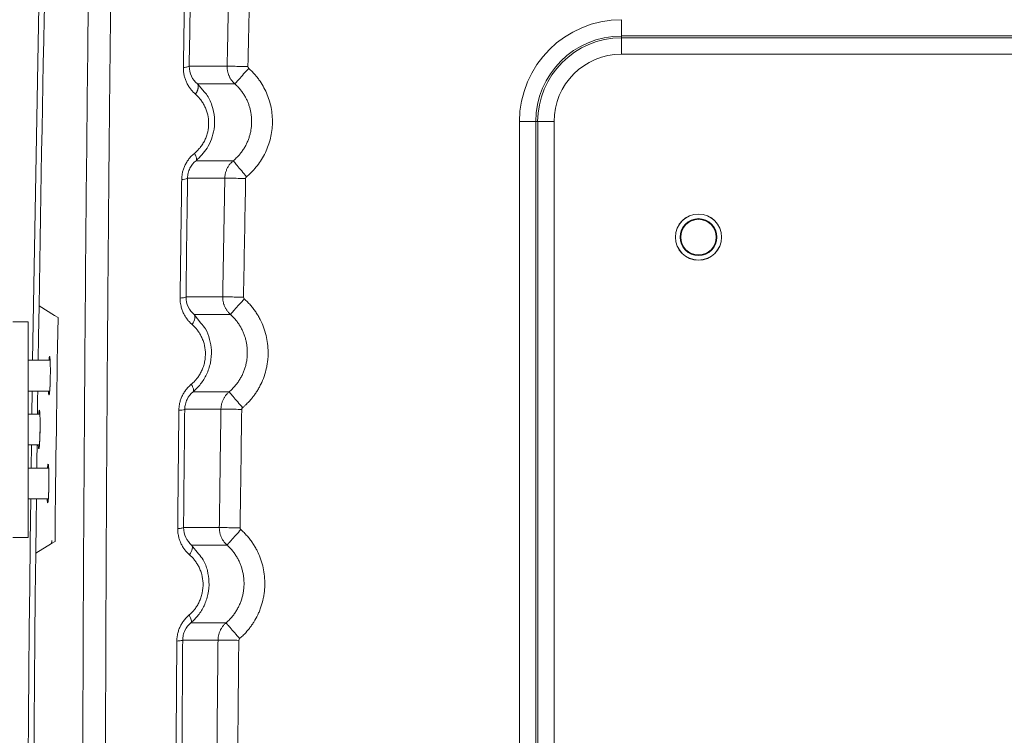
# Model space of a CAD drawing. Header units: millimetres. Extents: x 0 to 594, y 0 to 420.
# Tile 41 of 75: x 63 to 89, y 336 to 355. Entities that reach past the tile are written whole.
import ezdxf

# ---------------------------------------------------------------- set-up
doc = ezdxf.new("R2010")
doc.units = ezdxf.units.MM

msp = doc.modelspace()

# ---------------------------------------------------------------- linework, layer by layer
at = {"color": 7, "linetype": 'Continuous', "lineweight": 15}
for p, q in [((78.707, 354.534), (78.707, 354.958)), ((111.196, 354.534), (78.707, 354.534)), ((78.707, 354.534), (78.707, 354.485)), ((111.198, 354.485), (78.707, 354.485)), ((78.707, 354.485), (78.707, 354.061)), ((111.216, 354.061), (78.707, 354.061)), ((67.485, 353.751), (68.469, 353.751)), ((67.697, 353.29), (68.671, 353.289)), ((76.059, 352.309), (76.059, 240.307)), ((76.483, 352.309), (76.059, 352.309)), ((76.483, 352.309), (76.483, 240.307)), ((76.483, 352.309), (76.532, 352.309)), ((76.532, 352.309), (76.532, 240.307)), ((76.532, 352.309), (76.956, 352.309)), ((76.956, 352.309), (76.956, 240.304)), ((68.63, 351.295), (67.663, 351.294)), ((68.411, 350.843), (67.442, 350.843)), ((67.402, 347.758), (68.355, 347.758)), ((63.989, 347.272), (63.587, 347.52)), ((63.989, 347.272), (63.587, 347.52)), ((64.079, 347.217), (63.989, 347.272)), ((64.079, 347.217), (63.989, 347.272)), ((67.612, 347.3), (68.555, 347.3)), ((63.307, 347.109), (62.907, 347.109)), ((63.307, 347.109), (63.307, 341.509)), ((63.875, 346.109), (63.307, 346.109)), ((63.307, 345.309), (63.863, 345.309)), ((63.399, 344.709), (63.408, 345.309)), ((68.522, 345.29), (67.585, 345.29)), ((68.309, 344.841), (67.369, 344.841)), ((63.608, 344.709), (63.307, 344.709)), ((63.307, 343.909), (63.597, 343.909)), ((63.381, 343.309), (63.389, 343.909)), ((63.836, 343.309), (63.307, 343.309)), ((63.307, 342.509), (63.827, 342.509)), ((67.339, 341.764), (68.267, 341.764)), ((63.307, 341.509), (62.907, 341.509)), ((63.501, 341.1), (63.91, 341.348)), ((63.501, 341.1), (63.91, 341.348)), ((63.91, 341.348), (64.001, 341.404)), ((63.91, 341.348), (64.001, 341.404)), ((67.547, 341.31), (68.466, 341.31)), ((68.441, 339.288), (67.529, 339.288)), ((68.233, 338.84), (67.316, 338.84))]:
    msp.add_line(p, q, dxfattribs=at)
at = {"color": 8, "linetype": 'Continuous', "lineweight": 15}
for p, q in [((67.882, 353.077), (67.697, 353.29)), ((67.788, 347.076), (67.612, 347.3)), ((67.725, 341.082), (67.547, 341.31))]:
    msp.add_line(p, q, dxfattribs=at)
at = {"color": 7, "linetype": 'Continuous', "lineweight": 15, "flags": 128}
for points in [[(63.419, 346.109), (63.581, 355.299), (63.838, 365.921)], [(63.565, 346.109), (63.574, 346.718), (63.587, 347.52)], [(63.565, 346.109), (63.574, 346.718), (63.587, 347.52)], [(67.612, 347.3), (67.625, 347.282), (67.633, 347.257), (67.634, 347.228), (67.63, 347.195), (67.62, 347.159), (67.604, 347.12), (67.584, 347.081), (67.558, 347.041)], [(63.835, 345.266), (63.838, 345.234), (63.842, 345.215), (63.846, 345.21), (63.851, 345.218), (63.855, 345.24), (63.86, 345.275), (63.864, 345.321), (63.868, 345.379), (63.871, 345.445), (63.875, 345.519), (63.877, 345.598), (63.879, 345.709)], [(63.544, 344.709), (63.55, 345.113), (63.553, 345.309)], [(63.544, 344.709), (63.55, 345.113), (63.553, 345.309)], [(63.569, 343.866), (63.573, 343.834), (63.577, 343.815), (63.581, 343.81), (63.585, 343.818), (63.59, 343.84), (63.594, 343.875), (63.598, 343.921), (63.602, 343.979), (63.606, 344.045), (63.609, 344.119), (63.611, 344.198), (63.613, 344.309)], [(63.526, 343.309), (63.529, 343.508), (63.534, 343.909)], [(63.526, 343.309), (63.529, 343.508), (63.534, 343.909)], [(63.799, 342.466), (63.802, 342.434), (63.806, 342.415), (63.81, 342.41), (63.815, 342.418), (63.819, 342.44), (63.824, 342.475), (63.828, 342.521), (63.832, 342.579), (63.835, 342.645), (63.838, 342.719), (63.84, 342.798), (63.842, 342.909)], [(63.501, 341.1), (63.51, 341.903), (63.517, 342.509)], [(63.501, 341.1), (63.51, 341.903), (63.517, 342.509)], [(67.547, 341.31), (67.56, 341.292), (67.567, 341.268), (67.569, 341.24), (67.564, 341.208), (67.554, 341.172), (67.539, 341.135), (67.518, 341.096), (67.493, 341.057)]]:
    msp.add_lwpolyline(points, dxfattribs=at)
at = {"color": 7, "linetype": 'Continuous', "lineweight": 15}
for radius in [0.6, 0.597, 0.48, 0.462]:
    msp.add_circle((80.707, 349.309), radius, dxfattribs=at)
for centre, radius, start, end in [((1563.407, 324.309), 1500, 178.41187, 179.113368), ((78.707, 352.309), 2.648, 90, 180), ((78.707, 352.309), 2.224, 90, 180), ((78.707, 352.309), 2.176, 90, 180), ((78.707, 352.309), 1.751, 90, 180), ((67.312, 351.068), 0.26, 265.155, 299.9345), ((67.239, 345.107), 0.297, 265.6222, 295.9663), ((1563.407, 324.311), 1500.147, 179.304905, 182.063063), ((1563.407, 324.309), 1500, 179.358635, 182.063094)]:
    msp.add_arc(centre, radius, start, end, dxfattribs=at)
for points, knots in [([(66.156, 270.231), (66.15, 270.476), (66.136, 270.965), (66.116, 271.699), (66.096, 272.434), (66.076, 273.168), (66.056, 273.902), (66.037, 274.636), (66.018, 275.371), (65.999, 276.105), (65.981, 276.839), (65.962, 277.573), (65.944, 278.307), (65.926, 279.041), (65.909, 279.775), (65.892, 280.509), (65.875, 281.243), (65.858, 281.977), (65.841, 282.71), (65.825, 283.444), (65.809, 284.177), (65.793, 284.911), (65.778, 285.644), (65.762, 286.377), (65.747, 287.11), (65.733, 287.843), (65.718, 288.576), (65.704, 289.308), (65.69, 290.041), (65.676, 290.773), (65.663, 291.505), (65.649, 292.237), (65.636, 292.969), (65.624, 293.7), (65.611, 294.432), (65.599, 295.163), (65.587, 295.894), (65.575, 296.625), (65.564, 297.356), (65.552, 298.086), (65.541, 298.816), (65.531, 299.546), (65.52, 300.276), (65.51, 301.006), (65.5, 301.735), (65.49, 302.464), (65.481, 303.193), (65.472, 303.922), (65.463, 304.65), (65.454, 305.378), (65.446, 306.106), (65.437, 306.834), (65.429, 307.561), (65.422, 308.288), (65.414, 309.015), (65.407, 309.742), (65.4, 310.468), (65.393, 311.194), (65.387, 311.919), (65.381, 312.645), (65.375, 313.37), (65.369, 314.094), (65.364, 314.819), (65.358, 315.543), (65.353, 316.267), (65.349, 316.99), (65.344, 317.713), (65.34, 318.436), (65.336, 319.158), (65.332, 319.88), (65.329, 320.602), (65.325, 321.323), (65.322, 322.044), (65.32, 322.764), (65.317, 323.485), (65.315, 324.204), (65.313, 324.924), (65.311, 325.643), (65.309, 326.361), (65.308, 327.08), (65.307, 327.797), (65.306, 328.515), (65.306, 329.232), (65.305, 329.948), (65.305, 330.664), (65.305, 331.38), (65.305, 332.095), (65.306, 332.81), (65.307, 333.524), (65.308, 334.238), (65.309, 334.952), (65.311, 335.665), (65.313, 336.377), (65.315, 337.089), (65.317, 337.801), (65.319, 338.512), (65.322, 339.223), (65.325, 339.933), (65.328, 340.642), (65.331, 341.352), (65.335, 342.06), (65.339, 342.768), (65.343, 343.476), (65.347, 344.183), (65.352, 344.89), (65.356, 345.596), (65.361, 346.301), (65.367, 347.006), (65.372, 347.711), (65.378, 348.415), (65.384, 349.118), (65.39, 349.821), (65.396, 350.523), (65.402, 351.225), (65.409, 351.926), (65.416, 352.627), (65.423, 353.327), (65.431, 354.026), (65.438, 354.725), (65.446, 355.423), (65.454, 356.121), (65.462, 356.818), (65.471, 357.515), (65.48, 358.21), (65.488, 358.906), (65.498, 359.6), (65.507, 360.294), (65.516, 360.988), (65.526, 361.68), (65.536, 362.372), (65.546, 363.064), (65.557, 363.755), (65.567, 364.445), (65.574, 364.904), (65.578, 365.134)], [0, 0, 0, 0, 0.007776, 0.015549, 0.023319, 0.031086, 0.03885, 0.046611, 0.054369, 0.062125, 0.069877, 0.077626, 0.085373, 0.093116, 0.100856, 0.108593, 0.116328, 0.124059, 0.131787, 0.139512, 0.147234, 0.154953, 0.162669, 0.170382, 0.178092, 0.185798, 0.193502, 0.201202, 0.2089, 0.216594, 0.224285, 0.231973, 0.239658, 0.24734, 0.255018, 0.262694, 0.270366, 0.278036, 0.285702, 0.293365, 0.301025, 0.308682, 0.316336, 0.323987, 0.331635, 0.33928, 0.346921, 0.35456, 0.362195, 0.369828, 0.377457, 0.385083, 0.392706, 0.400326, 0.407943, 0.415557, 0.423168, 0.430776, 0.438381, 0.445983, 0.453582, 0.461177, 0.46877, 0.476359, 0.483946, 0.491529, 0.49911, 0.506687, 0.514261, 0.521832, 0.5294, 0.536965, 0.544527, 0.552086, 0.559642, 0.567195, 0.574744, 0.582291, 0.589834, 0.597375, 0.604912, 0.612446, 0.619977, 0.627506, 0.635031, 0.642553, 0.650071, 0.657587, 0.6651, 0.67261, 0.680116, 0.68762, 0.69512, 0.702618, 0.710112, 0.717603, 0.725092, 0.732577, 0.740059, 0.747538, 0.755014, 0.762487, 0.769957, 0.777424, 0.784887, 0.792348, 0.799806, 0.80726, 0.814712, 0.82216, 0.829606, 0.837048, 0.844488, 0.851924, 0.859357, 0.866788, 0.874215, 0.881639, 0.88906, 0.896478, 0.903892, 0.911304, 0.918713, 0.926118, 0.93352, 0.940919, 0.948316, 0.955708, 0.963098, 0.970485, 0.977868, 0.985249, 0.992626, 1, 1, 1, 1]), ([(65.565, 270.352), (65.558, 270.581), (65.546, 271.038), (65.526, 271.724), (65.507, 272.41), (65.489, 273.097), (65.47, 273.783), (65.452, 274.47), (65.434, 275.158), (65.416, 275.845), (65.398, 276.533), (65.38, 277.22), (65.363, 277.908), (65.346, 278.597), (65.329, 279.285), (65.313, 279.974), (65.296, 280.663), (65.28, 281.352), (65.264, 282.042), (65.249, 282.731), (65.233, 283.421), (65.218, 284.111), (65.203, 284.802), (65.188, 285.492), (65.173, 286.183), (65.159, 286.874), (65.145, 287.565), (65.131, 288.256), (65.117, 288.948), (65.104, 289.64), (65.09, 290.332), (65.077, 291.025), (65.065, 291.717), (65.052, 292.41), (65.04, 293.103), (65.027, 293.796), (64.985, 296.284), (64.918, 300.568), (64.841, 306.648), (64.782, 312.724), (64.748, 317.693), (64.73, 321.554), (64.718, 325.18), (64.711, 329.686), (64.717, 335.032), (64.737, 340.339), (64.769, 345.513), (64.812, 350.582), (64.853, 354.345), (64.885, 356.889), (64.902, 358.229), (64.92, 359.57), (64.939, 360.913), (64.959, 362.258), (64.98, 363.604), (64.995, 364.502), (65.002, 364.951)], [0, 0, 0, 0, 0.0072862, 0.0145721, 0.0218578, 0.0291433, 0.0364287, 0.0437141, 0.0509995, 0.0582848, 0.0655703, 0.0728559, 0.0801416, 0.0874276, 0.0947138, 0.1020003, 0.1092872, 0.1165745, 0.1238622, 0.1311505, 0.1384392, 0.1457286, 0.1530185, 0.1603092, 0.1676005, 0.1748927, 0.1821856, 0.1894795, 0.1967742, 0.2040699, 0.2113665, 0.2186643, 0.2259631, 0.233263, 0.2405642, 0.2478665, 0.2551702, 0.3191862, 0.383115, 0.4469873, 0.5108338, 0.5398617, 0.5688538, 0.6253218, 0.6822567, 0.738031, 0.7935381, 0.8466101, 0.8994481, 0.9137154, 0.9280145, 0.9423457, 0.9567095, 0.9711063, 0.9855363, 1, 1, 1, 1]), ([(65.565, 270.352), (65.558, 270.581), (65.546, 271.038), (65.526, 271.724), (65.507, 272.41), (65.489, 273.097), (65.47, 273.783), (65.452, 274.47), (65.434, 275.158), (65.416, 275.845), (65.398, 276.533), (65.38, 277.22), (65.363, 277.908), (65.346, 278.597), (65.329, 279.285), (65.313, 279.974), (65.296, 280.663), (65.28, 281.352), (65.264, 282.042), (65.249, 282.731), (65.233, 283.421), (65.218, 284.111), (65.203, 284.802), (65.188, 285.492), (65.173, 286.183), (65.159, 286.874), (65.145, 287.565), (65.131, 288.256), (65.117, 288.948), (65.104, 289.64), (65.09, 290.332), (65.077, 291.025), (65.065, 291.717), (65.052, 292.41), (65.04, 293.103), (65.027, 293.796), (64.985, 296.284), (64.918, 300.568), (64.841, 306.648), (64.782, 312.724), (64.748, 317.693), (64.73, 321.554), (64.718, 325.18), (64.711, 329.686), (64.717, 335.032), (64.737, 340.339), (64.769, 345.513), (64.812, 350.582), (64.853, 354.345), (64.885, 356.889), (64.902, 358.229), (64.92, 359.57), (64.939, 360.913), (64.959, 362.258), (64.98, 363.604), (64.995, 364.502), (65.002, 364.951)], [0, 0, 0, 0, 0.0072862, 0.0145721, 0.0218578, 0.0291433, 0.0364287, 0.0437141, 0.0509995, 0.0582848, 0.0655703, 0.0728559, 0.0801416, 0.0874276, 0.0947138, 0.1020003, 0.1092872, 0.1165745, 0.1238622, 0.1311505, 0.1384392, 0.1457286, 0.1530185, 0.1603092, 0.1676005, 0.1748927, 0.1821856, 0.1894795, 0.1967742, 0.2040699, 0.2113665, 0.2186643, 0.2259631, 0.233263, 0.2405642, 0.2478665, 0.2551702, 0.3191862, 0.383115, 0.4469873, 0.5108338, 0.5398617, 0.5688538, 0.6253218, 0.6822567, 0.738031, 0.7935381, 0.8466101, 0.8994481, 0.9137154, 0.9280145, 0.9423457, 0.9567095, 0.9711063, 0.9855363, 1, 1, 1, 1]), ([(67.333, 353.715), (67.338, 353.974), (67.346, 354.491), (67.358, 355.265), (67.371, 356.037), (67.38, 356.551), (67.385, 356.807)], [0, 0, 0, 0, 0.251016, 0.501354, 0.751016, 1, 1, 1, 1]), ([(68.469, 353.751), (68.48, 354.267), (68.502, 355.299), (68.526, 356.331), (68.537, 356.846)], [0, 0, 0, 0, 0.500393, 1, 1, 1, 1]), ([(67.485, 353.751), (67.483, 353.743), (67.465, 353.735), (67.426, 353.726), (67.411, 353.723), (67.377, 353.719), (67.356, 353.717), (67.333, 353.715)], [0, 0, 0, 0, 0.5, 0.5, 0.75, 0.75, 1, 1, 1, 1]), ([(67.645, 353.024), (67.634, 353.033), (67.613, 353.053), (67.582, 353.084), (67.553, 353.116), (67.525, 353.149), (67.488, 353.199), (67.444, 353.267), (67.401, 353.356), (67.369, 353.447), (67.349, 353.528), (67.339, 353.598), (67.334, 353.656), (67.334, 353.695), (67.333, 353.715)], [0, 0, 0, 0, 0.058874, 0.117178, 0.175025, 0.232525, 0.289795, 0.420766, 0.548997, 0.668439, 0.785885, 0.857595, 0.928836, 1, 1, 1, 1]), ([(67.697, 353.29), (67.635, 353.343), (67.581, 353.41), (67.506, 353.567), (67.484, 353.658), (67.485, 353.751)], [0, 0, 0, 0, 0.5, 0.5, 1, 1, 1, 1]), ([(68.469, 353.751), (68.471, 353.751), (68.485, 353.751), (68.54, 353.749), (68.581, 353.749), (68.686, 353.746), (68.748, 353.745), (68.879, 353.742), (68.946, 353.741), (69.008, 353.74)], [0, 0, 0, 0, 0.25, 0.25, 0.5, 0.5, 0.75, 0.75, 1, 1, 1, 1]), ([(68.671, 353.289), (68.662, 353.297), (68.645, 353.313), (68.621, 353.339), (68.598, 353.365), (68.578, 353.393), (68.559, 353.422), (68.542, 353.451), (68.527, 353.48), (68.514, 353.51), (68.502, 353.54), (68.492, 353.571), (68.484, 353.601), (68.478, 353.632), (68.473, 353.662), (68.47, 353.692), (68.469, 353.722), (68.469, 353.741), (68.469, 353.751)], [0, 0, 0, 0, 0.0687793, 0.1367213, 0.2038262, 0.2700938, 0.3355242, 0.4001174, 0.4638733, 0.526792, 0.5888735, 0.6501177, 0.7105246, 0.7700942, 0.8288266, 0.8867217, 0.9437795, 1, 1, 1, 1]), ([(68.67, 353.29), (68.671, 353.291), (68.68, 353.3), (68.716, 353.341), (68.743, 353.372), (68.813, 353.45), (68.855, 353.498), (68.942, 353.596), (68.987, 353.646), (69.029, 353.693)], [0, 0, 0, 0, 0.25, 0.25, 0.5, 0.5, 0.75, 0.75, 1, 1, 1, 1]), ([(68.972, 350.878), (68.981, 350.885), (69.007, 350.907), (69.058, 350.952), (69.12, 351.012), (69.188, 351.086), (69.272, 351.188), (69.369, 351.327), (69.465, 351.502), (69.542, 351.688), (69.599, 351.88), (69.634, 352.077), (69.654, 352.343), (69.63, 352.61), (69.565, 352.868), (69.495, 353.056), (69.406, 353.234), (69.315, 353.375), (69.235, 353.48), (69.162, 353.564), (69.094, 353.634), (69.045, 353.679), (69.029, 353.693)], [0, 0, 0, 0, 0.0108751, 0.0320144, 0.0634215, 0.0923996, 0.1257272, 0.1879592, 0.2506589, 0.3135343, 0.3762655, 0.4388051, 0.5012389, 0.6258946, 0.6884596, 0.7511043, 0.813496, 0.875329, 0.9082892, 0.9371483, 0.9798162, 1, 1, 1, 1]), ([(67.697, 353.29), (67.7, 353.287), (67.705, 353.281), (67.711, 353.271), (67.716, 353.259), (67.719, 353.247), (67.721, 353.234), (67.722, 353.22), (67.721, 353.206), (67.72, 353.192), (67.717, 353.177), (67.713, 353.162), (67.709, 353.146), (67.703, 353.13), (67.696, 353.113), (67.688, 353.096), (67.679, 353.078), (67.668, 353.06), (67.657, 353.042), (67.649, 353.03), (67.645, 353.024)], [0, 0, 0, 0, 0.063109, 0.125057, 0.185668, 0.244793, 0.302306, 0.358107, 0.412123, 0.464301, 0.514741, 0.565553, 0.617411, 0.670219, 0.723864, 0.778224, 0.833164, 0.888541, 0.944205, 1, 1, 1, 1]), ([(68.63, 351.295), (68.643, 351.306), (68.67, 351.329), (68.708, 351.365), (68.744, 351.402), (68.779, 351.44), (68.812, 351.479), (68.843, 351.519), (68.873, 351.56), (68.901, 351.602), (68.927, 351.645), (68.951, 351.689), (68.973, 351.733), (68.994, 351.778), (69.013, 351.823), (69.03, 351.869), (69.045, 351.915), (69.059, 351.961), (69.071, 352.008), (69.081, 352.054), (69.089, 352.101), (69.096, 352.148), (69.101, 352.194), (69.104, 352.241), (69.107, 352.301), (69.106, 352.377), (69.098, 352.466), (69.085, 352.556), (69.065, 352.646), (69.038, 352.734), (69.005, 352.822), (68.966, 352.907), (68.92, 352.991), (68.867, 353.071), (68.809, 353.148), (68.744, 353.222), (68.696, 353.266), (68.671, 353.289)], [0, 0, 0, 0, 0.023188, 0.046253, 0.069189, 0.09199, 0.11466, 0.137203, 0.15962, 0.181913, 0.204084, 0.226135, 0.248066, 0.269879, 0.291574, 0.313149, 0.334606, 0.355943, 0.37716, 0.398257, 0.419233, 0.440089, 0.460826, 0.481443, 0.501941, 0.541354, 0.581143, 0.621313, 0.66186, 0.702781, 0.744073, 0.785738, 0.827785, 0.870222, 0.913065, 0.956332, 1, 1, 1, 1]), ([(67.619, 351.485), (67.631, 351.495), (67.653, 351.513), (67.685, 351.543), (67.716, 351.574), (67.745, 351.607), (67.787, 351.657), (67.838, 351.73), (67.893, 351.829), (67.936, 351.934), (67.977, 352.079), (67.998, 352.269), (67.977, 352.454), (67.937, 352.594), (67.896, 352.694), (67.846, 352.788), (67.794, 352.865), (67.743, 352.928), (67.696, 352.978), (67.662, 353.008), (67.645, 353.024)], [0, 0, 0, 0, 0.025289, 0.050349, 0.075235, 0.100002, 0.124706, 0.18702, 0.248983, 0.311111, 0.373229, 0.497411, 0.622102, 0.68428, 0.747494, 0.810101, 0.873511, 0.915257, 0.957363, 1, 1, 1, 1]), ([(67.663, 351.294), (67.766, 351.395), (67.932, 351.557), (68.071, 351.852), (68.142, 352.125), (68.152, 352.426), (68.081, 352.737), (67.987, 352.963), (67.899, 353.059), (67.882, 353.077)], [0, 0, 0, 0, 0.216998, 0.34864, 0.478995, 0.63261, 0.793114, 0.96153, 1, 1, 1, 1]), ([(67.29, 350.809), (67.291, 350.82), (67.291, 350.844), (67.294, 350.878), (67.298, 350.913), (67.303, 350.947), (67.313, 351.002), (67.334, 351.076), (67.37, 351.168), (67.418, 351.258), (67.47, 351.333), (67.521, 351.393), (67.568, 351.442), (67.602, 351.471), (67.619, 351.485)], [0, 0, 0, 0, 0.044595, 0.088968, 0.133211, 0.177414, 0.22167, 0.344761, 0.468423, 0.599503, 0.732454, 0.820773, 0.909763, 1, 1, 1, 1]), ([(67.663, 351.294), (67.67, 351.301), (67.674, 351.311), (67.677, 351.335), (67.675, 351.35), (67.668, 351.38), (67.662, 351.398), (67.645, 351.439), (67.633, 351.462), (67.619, 351.485)], [0, 0, 0, 0, 0.25, 0.25, 0.5, 0.5, 0.75, 0.75, 1, 1, 1, 1]), ([(67.442, 350.843), (67.443, 350.886), (67.448, 350.93), (67.469, 351.016), (67.484, 351.057), (67.543, 351.175), (67.599, 351.242), (67.663, 351.294)], [0, 0, 0, 0, 0.25, 0.25, 0.5, 0.5, 1, 1, 1, 1]), ([(68.411, 350.843), (68.411, 350.855), (68.412, 350.879), (68.416, 350.915), (68.422, 350.952), (68.431, 350.988), (68.442, 351.025), (68.456, 351.062), (68.473, 351.098), (68.492, 351.134), (68.514, 351.169), (68.538, 351.203), (68.566, 351.235), (68.596, 351.266), (68.618, 351.285), (68.629, 351.295)], [0, 0, 0, 0, 0.068974, 0.139273, 0.210897, 0.283846, 0.358119, 0.433718, 0.510641, 0.588889, 0.668462, 0.749359, 0.831581, 0.915128, 1, 1, 1, 1]), ([(68.628, 351.294), (68.629, 351.293), (68.637, 351.283), (68.672, 351.241), (68.698, 351.209), (68.765, 351.128), (68.805, 351.08), (68.889, 350.978), (68.932, 350.926), (68.972, 350.878)], [0, 0, 0, 0, 0.25, 0.25, 0.5, 0.5, 0.75, 0.75, 1, 1, 1, 1]), ([(67.25, 347.726), (67.253, 347.984), (67.259, 348.499), (67.269, 349.271), (67.28, 350.041), (67.287, 350.553), (67.29, 350.809)], [0, 0, 0, 0, 0.250855, 0.50114, 0.750855, 1, 1, 1, 1]), ([(68.355, 347.758), (68.364, 348.272), (68.382, 349.301), (68.401, 350.329), (68.411, 350.843)], [0, 0, 0, 0, 0.500313, 1, 1, 1, 1]), ([(68.411, 350.843), (68.413, 350.843), (68.426, 350.842), (68.482, 350.841), (68.523, 350.841), (68.628, 350.839), (68.691, 350.837), (68.821, 350.835), (68.888, 350.834), (68.95, 350.833)], [0, 0, 0, 0, 0.25, 0.25, 0.5, 0.5, 0.75, 0.75, 1, 1, 1, 1]), ([(67.402, 347.758), (67.4, 347.75), (67.382, 347.744), (67.342, 347.736), (67.328, 347.734), (67.293, 347.73), (67.273, 347.728), (67.25, 347.726)], [0, 0, 0, 0, 0.5, 0.5, 0.75, 0.75, 1, 1, 1, 1]), ([(67.558, 347.041), (67.548, 347.05), (67.527, 347.069), (67.498, 347.098), (67.47, 347.129), (67.432, 347.175), (67.388, 347.237), (67.348, 347.307), (67.321, 347.366), (67.302, 347.415), (67.286, 347.464), (67.271, 347.521), (67.258, 347.584), (67.25, 347.655), (67.25, 347.702), (67.25, 347.726)], [0, 0, 0, 0, 0.056841, 0.113271, 0.16939, 0.225303, 0.350604, 0.472451, 0.538083, 0.604213, 0.671307, 0.737196, 0.82502, 0.912381, 1, 1, 1, 1]), ([(67.612, 347.3), (67.55, 347.353), (67.497, 347.42), (67.423, 347.576), (67.401, 347.665), (67.402, 347.758)], [0, 0, 0, 0, 0.5, 0.5, 1, 1, 1, 1]), ([(68.355, 347.758), (68.358, 347.758), (68.371, 347.757), (68.426, 347.756), (68.468, 347.756), (68.572, 347.754), (68.635, 347.753), (68.765, 347.751), (68.832, 347.75), (68.895, 347.748)], [0, 0, 0, 0, 0.25, 0.25, 0.5, 0.5, 0.75, 0.75, 1, 1, 1, 1]), ([(68.555, 347.3), (68.546, 347.308), (68.529, 347.325), (68.504, 347.351), (68.482, 347.379), (68.461, 347.407), (68.442, 347.437), (68.425, 347.467), (68.409, 347.498), (68.396, 347.53), (68.384, 347.562), (68.375, 347.594), (68.367, 347.627), (68.361, 347.659), (68.358, 347.692), (68.355, 347.725), (68.355, 347.747), (68.355, 347.758)], [0, 0, 0, 0, 0.070203, 0.139902, 0.209095, 0.277782, 0.345965, 0.413642, 0.480814, 0.54748, 0.613642, 0.679298, 0.744449, 0.809095, 0.873235, 0.93687, 1, 1, 1, 1]), ([(68.555, 347.3), (68.556, 347.301), (68.565, 347.311), (68.601, 347.351), (68.629, 347.382), (68.698, 347.461), (68.74, 347.508), (68.828, 347.605), (68.873, 347.656), (68.915, 347.703)], [0, 0, 0, 0, 0.25, 0.25, 0.5, 0.5, 0.75, 0.75, 1, 1, 1, 1]), ([(68.87, 344.878), (68.88, 344.886), (68.909, 344.911), (68.963, 344.961), (69.04, 345.038), (69.116, 345.126), (69.184, 345.217), (69.241, 345.301), (69.295, 345.391), (69.362, 345.519), (69.434, 345.692), (69.48, 345.856), (69.503, 345.97), (69.516, 346.047), (69.532, 346.182), (69.538, 346.374), (69.516, 346.596), (69.47, 346.814), (69.405, 347.005), (69.335, 347.157), (69.273, 347.27), (69.212, 347.365), (69.146, 347.456), (69.075, 347.543), (68.998, 347.626), (68.943, 347.677), (68.915, 347.703)], [0, 0, 0, 0, 0.012339, 0.035466, 0.069385, 0.114093, 0.144422, 0.176313, 0.20934, 0.242365, 0.31204, 0.384172, 0.402445, 0.420763, 0.457413, 0.529889, 0.599917, 0.666692, 0.738148, 0.788937, 0.823875, 0.85891, 0.894045, 0.929276, 0.964596, 1, 1, 1, 1]), ([(68.522, 345.29), (68.535, 345.302), (68.562, 345.325), (68.601, 345.362), (68.637, 345.4), (68.672, 345.439), (68.706, 345.479), (68.737, 345.52), (68.767, 345.563), (68.795, 345.606), (68.821, 345.65), (68.845, 345.695), (68.867, 345.74), (68.888, 345.786), (68.906, 345.833), (68.923, 345.88), (68.938, 345.927), (68.952, 345.975), (68.963, 346.023), (68.973, 346.071), (68.981, 346.119), (68.987, 346.167), (68.991, 346.215), (68.994, 346.263), (68.994, 346.31), (68.993, 346.373), (68.988, 346.45), (68.975, 346.543), (68.956, 346.635), (68.93, 346.726), (68.897, 346.817), (68.857, 346.905), (68.811, 346.991), (68.757, 347.075), (68.696, 347.155), (68.63, 347.231), (68.58, 347.277), (68.555, 347.3)], [0, 0, 0, 0, 0.02341, 0.046716, 0.069912, 0.092988, 0.11594, 0.138769, 0.161479, 0.184072, 0.206552, 0.22892, 0.251177, 0.273324, 0.295364, 0.317297, 0.339124, 0.360845, 0.382459, 0.403967, 0.425367, 0.44666, 0.467844, 0.488922, 0.509892, 0.530756, 0.571256, 0.612179, 0.653523, 0.695284, 0.737469, 0.780085, 0.823142, 0.866653, 0.910643, 0.955109, 1, 1, 1, 1]), ([(67.538, 345.485), (67.549, 345.495), (67.571, 345.514), (67.603, 345.544), (67.634, 345.575), (67.663, 345.608), (67.693, 345.644), (67.723, 345.686), (67.764, 345.749), (67.811, 345.834), (67.855, 345.945), (67.899, 346.108), (67.915, 346.315), (67.883, 346.512), (67.835, 346.653), (67.791, 346.749), (67.74, 346.834), (67.686, 346.909), (67.625, 346.979), (67.581, 347.02), (67.558, 347.041)], [0, 0, 0, 0, 0.025263, 0.050258, 0.075035, 0.099646, 0.124143, 0.155041, 0.185943, 0.248983, 0.314555, 0.382876, 0.523438, 0.650464, 0.7138, 0.778118, 0.83317, 0.888822, 0.943914, 1, 1, 1, 1]), ([(67.585, 345.29), (67.654, 345.355), (67.792, 345.485), (67.947, 345.743), (68.048, 346.042), (68.073, 346.357), (68.022, 346.657), (67.937, 346.908), (67.831, 347.028), (67.788, 347.076)], [0, 0, 0, 0, 0.142768, 0.28741, 0.443075, 0.606793, 0.749091, 0.89946, 1, 1, 1, 1]), ([(63.879, 345.709), (63.879, 345.723), (63.88, 345.765), (63.88, 345.833), (63.88, 345.912), (63.879, 345.985), (63.878, 346.051), (63.875, 346.107), (63.872, 346.152), (63.869, 346.185), (63.865, 346.205), (63.861, 346.212), (63.856, 346.204), (63.852, 346.183), (63.847, 346.152), (63.845, 346.123), (63.843, 346.109)], [0, 0, 0, 0, 0.037434, 0.112497, 0.187554, 0.262611, 0.337667, 0.412724, 0.48778, 0.562836, 0.637892, 0.712948, 0.788003, 0.863058, 0.938114, 1, 1, 1, 1]), ([(63.879, 345.709), (63.879, 345.723), (63.88, 345.765), (63.88, 345.833), (63.88, 345.912), (63.879, 345.985), (63.878, 346.051), (63.875, 346.107), (63.872, 346.152), (63.869, 346.185), (63.865, 346.205), (63.861, 346.212), (63.856, 346.204), (63.852, 346.183), (63.847, 346.152), (63.845, 346.123), (63.843, 346.109)], [0, 0, 0, 0, 0.037434, 0.112497, 0.187554, 0.262611, 0.337667, 0.412724, 0.48778, 0.562836, 0.637892, 0.712948, 0.788003, 0.863058, 0.938114, 1, 1, 1, 1]), ([(63.832, 345.309), (63.832, 345.294), (63.834, 345.263), (63.838, 345.232), (63.842, 345.213), (63.846, 345.207), (63.851, 345.216), (63.855, 345.238), (63.86, 345.273), (63.864, 345.32), (63.868, 345.377), (63.872, 345.444), (63.875, 345.518), (63.877, 345.607), (63.879, 345.672), (63.879, 345.709)], [0, 0, 0, 0, 0.0740316, 0.148996, 0.2239601, 0.2989239, 0.3738877, 0.4488513, 0.5238149, 0.5987787, 0.6737426, 0.7487067, 0.8236711, 0.8986358, 1, 1, 1, 1]), ([(67.216, 344.812), (67.217, 344.823), (67.217, 344.847), (67.22, 344.882), (67.224, 344.917), (67.229, 344.952), (67.24, 345.007), (67.26, 345.081), (67.296, 345.172), (67.342, 345.261), (67.393, 345.334), (67.443, 345.394), (67.488, 345.442), (67.522, 345.471), (67.538, 345.485)], [0, 0, 0, 0, 0.04554, 0.090856, 0.136043, 0.1812, 0.226423, 0.349853, 0.473568, 0.603229, 0.735488, 0.822611, 0.910601, 1, 1, 1, 1]), ([(67.585, 345.29), (67.592, 345.297), (67.597, 345.308), (67.599, 345.333), (67.597, 345.348), (67.59, 345.379), (67.583, 345.397), (67.565, 345.439), (67.553, 345.461), (67.538, 345.485)], [0, 0, 0, 0, 0.25, 0.25, 0.5, 0.5, 0.75, 0.75, 1, 1, 1, 1]), ([(67.369, 344.841), (67.369, 344.884), (67.374, 344.928), (67.395, 345.013), (67.41, 345.054), (67.467, 345.171), (67.522, 345.238), (67.585, 345.29)], [0, 0, 0, 0, 0.25, 0.25, 0.5, 0.5, 1, 1, 1, 1]), ([(68.309, 344.841), (68.31, 344.852), (68.31, 344.876), (68.314, 344.91), (68.32, 344.945), (68.327, 344.98), (68.337, 345.014), (68.349, 345.048), (68.363, 345.082), (68.38, 345.115), (68.398, 345.147), (68.419, 345.178), (68.441, 345.209), (68.466, 345.237), (68.493, 345.265), (68.512, 345.282), (68.522, 345.29)], [0, 0, 0, 0, 0.067451, 0.135514, 0.204189, 0.273476, 0.343375, 0.413886, 0.485009, 0.556743, 0.62909, 0.702048, 0.775618, 0.8498, 0.924594, 1, 1, 1, 1]), ([(68.522, 345.29), (68.523, 345.289), (68.531, 345.279), (68.566, 345.238), (68.593, 345.206), (68.66, 345.126), (68.701, 345.078), (68.786, 344.978), (68.83, 344.926), (68.87, 344.878)], [0, 0, 0, 0, 0.25, 0.25, 0.5, 0.5, 0.75, 0.75, 1, 1, 1, 1]), ([(68.267, 341.764), (68.274, 342.277), (68.287, 343.302), (68.302, 344.328), (68.309, 344.841)], [0, 0, 0, 0, 0.500154, 1, 1, 1, 1]), ([(68.309, 344.841), (68.311, 344.841), (68.325, 344.841), (68.38, 344.84), (68.422, 344.839), (68.527, 344.838), (68.589, 344.837), (68.719, 344.835), (68.786, 344.834), (68.849, 344.833)], [0, 0, 0, 0, 0.25, 0.25, 0.5, 0.5, 0.75, 0.75, 1, 1, 1, 1]), ([(63.613, 344.309), (63.613, 344.323), (63.614, 344.365), (63.614, 344.433), (63.614, 344.512), (63.613, 344.585), (63.611, 344.651), (63.608, 344.707), (63.605, 344.752), (63.602, 344.785), (63.598, 344.805), (63.594, 344.812), (63.589, 344.804), (63.585, 344.783), (63.58, 344.752), (63.578, 344.723), (63.577, 344.709)], [0, 0, 0, 0, 0.037434, 0.112497, 0.187556, 0.262615, 0.337673, 0.412732, 0.48779, 0.562849, 0.637906, 0.712964, 0.788021, 0.863079, 0.938136, 1, 1, 1, 1]), ([(63.613, 344.309), (63.613, 344.323), (63.614, 344.365), (63.614, 344.433), (63.614, 344.512), (63.613, 344.585), (63.611, 344.651), (63.608, 344.707), (63.605, 344.752), (63.602, 344.785), (63.598, 344.805), (63.594, 344.812), (63.589, 344.804), (63.585, 344.783), (63.58, 344.752), (63.578, 344.723), (63.577, 344.709)], [0, 0, 0, 0, 0.037434, 0.112497, 0.187556, 0.262615, 0.337673, 0.412732, 0.48779, 0.562849, 0.637906, 0.712964, 0.788021, 0.863079, 0.938136, 1, 1, 1, 1]), ([(67.187, 341.737), (67.189, 341.994), (67.193, 342.508), (67.201, 343.277), (67.208, 344.045), (67.214, 344.556), (67.216, 344.812)], [0, 0, 0, 0, 0.250746, 0.500995, 0.750746, 1, 1, 1, 1]), ([(63.566, 343.909), (63.567, 343.894), (63.569, 343.863), (63.573, 343.832), (63.577, 343.813), (63.581, 343.807), (63.585, 343.816), (63.59, 343.838), (63.594, 343.873), (63.598, 343.92), (63.602, 343.977), (63.606, 344.044), (63.609, 344.118), (63.611, 344.207), (63.613, 344.272), (63.613, 344.309)], [0, 0, 0, 0, 0.0740991, 0.1490663, 0.2240332, 0.2989999, 0.3739665, 0.448933, 0.5238995, 0.5988661, 0.6738329, 0.7488, 0.8237673, 0.8987349, 1, 1, 1, 1]), ([(63.842, 342.909), (63.842, 342.923), (63.843, 342.965), (63.843, 343.033), (63.842, 343.112), (63.841, 343.185), (63.839, 343.251), (63.837, 343.307), (63.834, 343.352), (63.83, 343.385), (63.826, 343.405), (63.822, 343.412), (63.817, 343.404), (63.813, 343.383), (63.809, 343.352), (63.806, 343.323), (63.805, 343.309)], [0, 0, 0, 0, 0.037435, 0.112497, 0.187558, 0.262619, 0.33768, 0.41274, 0.487801, 0.562861, 0.637921, 0.71298, 0.78804, 0.863099, 0.938159, 1, 1, 1, 1]), ([(63.842, 342.909), (63.842, 342.923), (63.843, 342.965), (63.843, 343.033), (63.842, 343.112), (63.841, 343.185), (63.839, 343.251), (63.837, 343.307), (63.834, 343.352), (63.83, 343.385), (63.826, 343.405), (63.822, 343.412), (63.817, 343.404), (63.813, 343.383), (63.809, 343.352), (63.806, 343.323), (63.805, 343.309)], [0, 0, 0, 0, 0.037435, 0.112497, 0.187558, 0.262619, 0.33768, 0.41274, 0.487801, 0.562861, 0.637921, 0.71298, 0.78804, 0.863099, 0.938159, 1, 1, 1, 1]), ([(63.795, 342.509), (63.796, 342.494), (63.798, 342.463), (63.802, 342.432), (63.806, 342.413), (63.81, 342.407), (63.815, 342.416), (63.819, 342.438), (63.824, 342.473), (63.828, 342.52), (63.832, 342.577), (63.835, 342.644), (63.838, 342.718), (63.84, 342.807), (63.841, 342.872), (63.842, 342.909)], [0, 0, 0, 0, 0.074163, 0.149132, 0.224102, 0.299071, 0.37404, 0.449008, 0.523977, 0.598946, 0.673916, 0.748885, 0.823855, 0.898825, 1, 1, 1, 1]), ([(67.339, 341.764), (67.337, 341.758), (67.319, 341.752), (67.28, 341.745), (67.266, 341.743), (67.23, 341.74), (67.21, 341.738), (67.187, 341.737)], [0, 0, 0, 0, 0.5, 0.5, 0.75, 0.75, 1, 1, 1, 1]), ([(67.493, 341.057), (67.483, 341.066), (67.462, 341.085), (67.433, 341.114), (67.405, 341.145), (67.379, 341.176), (67.343, 341.224), (67.301, 341.291), (67.257, 341.378), (67.224, 341.468), (67.204, 341.549), (67.193, 341.619), (67.187, 341.678), (67.187, 341.717), (67.187, 341.737)], [0, 0, 0, 0, 0.057058, 0.113427, 0.169207, 0.224504, 0.279426, 0.41008, 0.53817, 0.659125, 0.779345, 0.853453, 0.926866, 1, 1, 1, 1]), ([(67.547, 341.31), (67.486, 341.363), (67.434, 341.429), (67.36, 341.584), (67.339, 341.673), (67.339, 341.764)], [0, 0, 0, 0, 0.5, 0.5, 1, 1, 1, 1]), ([(68.267, 341.764), (68.269, 341.764), (68.283, 341.763), (68.338, 341.763), (68.379, 341.762), (68.484, 341.761), (68.547, 341.76), (68.677, 341.758), (68.744, 341.758), (68.807, 341.757)], [0, 0, 0, 0, 0.25, 0.25, 0.5, 0.5, 0.75, 0.75, 1, 1, 1, 1]), ([(68.466, 341.31), (68.457, 341.318), (68.44, 341.334), (68.416, 341.36), (68.393, 341.387), (68.372, 341.416), (68.353, 341.445), (68.336, 341.475), (68.321, 341.506), (68.308, 341.537), (68.296, 341.569), (68.287, 341.601), (68.279, 341.634), (68.273, 341.666), (68.269, 341.699), (68.267, 341.731), (68.267, 341.753), (68.267, 341.764)], [0, 0, 0, 0, 0.070124, 0.139755, 0.208891, 0.277534, 0.345682, 0.413337, 0.480497, 0.547164, 0.613337, 0.679015, 0.7442, 0.808891, 0.873088, 0.936791, 1, 1, 1, 1]), ([(68.466, 341.31), (68.467, 341.311), (68.475, 341.32), (68.512, 341.361), (68.539, 341.392), (68.609, 341.47), (68.652, 341.517), (68.739, 341.614), (68.785, 341.665), (68.827, 341.711)], [0, 0, 0, 0, 0.25, 0.25, 0.5, 0.5, 0.75, 0.75, 1, 1, 1, 1]), ([(68.793, 338.879), (68.806, 338.89), (68.849, 338.928), (68.937, 339.013), (69.028, 339.118), (69.107, 339.224), (69.183, 339.339), (69.251, 339.463), (69.309, 339.596), (69.362, 339.738), (69.398, 339.868), (69.419, 339.982), (69.432, 340.059), (69.447, 340.194), (69.451, 340.385), (69.429, 340.607), (69.382, 340.822), (69.317, 341.013), (69.247, 341.165), (69.184, 341.278), (69.125, 341.372), (69.059, 341.463), (68.987, 341.55), (68.91, 341.634), (68.854, 341.685), (68.827, 341.711)], [0, 0, 0, 0, 0.015498, 0.053788, 0.114866, 0.145729, 0.177427, 0.243713, 0.27825, 0.313546, 0.385669, 0.403918, 0.422204, 0.458771, 0.531023, 0.600794, 0.667342, 0.737002, 0.789398, 0.823799, 0.858482, 0.893447, 0.928693, 0.964213, 1, 1, 1, 1]), ([(63.912, 341.356), (63.912, 341.357), (63.913, 341.361), (63.914, 341.368), (63.914, 341.377), (63.915, 341.39), (63.916, 341.406), (63.916, 341.42), (63.917, 341.427)], [0, 0, 0, 0, 0.136744, 0.27291, 0.410527, 0.551553, 0.777457, 1, 1, 1, 1]), ([(63.912, 341.356), (63.912, 341.356), (63.912, 341.356), (63.912, 341.356), (63.912, 341.356), (63.912, 341.356), (63.912, 341.356), (63.912, 341.356), (63.912, 341.356), (63.912, 341.356), (63.912, 341.356), (63.912, 341.356), (63.912, 341.356), (63.912, 341.357), (63.912, 341.357), (63.912, 341.357), (63.912, 341.358), (63.912, 341.358), (63.912, 341.359), (63.913, 341.361), (63.913, 341.363), (63.913, 341.366), (63.913, 341.37), (63.914, 341.375), (63.914, 341.38), (63.915, 341.386), (63.915, 341.392), (63.915, 341.398), (63.915, 341.402), (63.916, 341.407), (63.916, 341.412), (63.916, 341.416), (63.916, 341.419), (63.916, 341.423), (63.916, 341.424), (63.917, 341.425), (63.917, 341.426), (63.917, 341.427), (63.917, 341.427), (63.917, 341.427), (63.917, 341.427), (63.917, 341.427), (63.917, 341.427), (63.917, 341.427), (63.917, 341.427), (63.917, 341.427), (63.917, 341.427), (63.917, 341.427), (63.917, 341.427)], [0.0000616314, 0.0000616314, 0.0000616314, 0.0000616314, 0.0000622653, 0.0000622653, 0.0000622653, 0.0000631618, 0.0000631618, 0.0000631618, 0.00006397, 0.00006397, 0.00006397, 0.0000653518, 0.0000653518, 0.0000653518, 0.0000690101, 0.0000690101, 0.0000690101, 0.0000843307, 0.0000843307, 0.0000843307, 0.0001448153, 0.0001448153, 0.0001448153, 0.0002661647, 0.0002661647, 0.0002661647, 0.0003876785, 0.0003876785, 0.0003876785, 0.0004758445, 0.0004758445, 0.0004758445, 0.0005421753, 0.0005421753, 0.0005421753, 0.0005631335, 0.0005631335, 0.0005631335, 0.0005683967, 0.0005683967, 0.0005683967, 0.0005696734, 0.0005696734, 0.0005696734, 0.0005706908, 0.0005706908, 0.0005706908, 0.000571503, 0.000571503, 0.000571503, 0.000571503]), ([(63.912, 341.356), (63.912, 341.356), (63.912, 341.356), (63.912, 341.356), (63.912, 341.356), (63.912, 341.356), (63.912, 341.356), (63.912, 341.356), (63.912, 341.356), (63.912, 341.356), (63.912, 341.356), (63.912, 341.356), (63.912, 341.356), (63.912, 341.357), (63.912, 341.357), (63.912, 341.357), (63.912, 341.358), (63.912, 341.358), (63.912, 341.359), (63.913, 341.361), (63.913, 341.363), (63.913, 341.366), (63.913, 341.37), (63.914, 341.375), (63.914, 341.38), (63.915, 341.386), (63.915, 341.392), (63.915, 341.398), (63.915, 341.402), (63.916, 341.407), (63.916, 341.412), (63.916, 341.416), (63.916, 341.419), (63.916, 341.423), (63.916, 341.424), (63.917, 341.425), (63.917, 341.426), (63.917, 341.427), (63.917, 341.427), (63.917, 341.427), (63.917, 341.427), (63.917, 341.427), (63.917, 341.427), (63.917, 341.427), (63.917, 341.427), (63.917, 341.427), (63.917, 341.427), (63.917, 341.427), (63.917, 341.427)], [0.0000616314, 0.0000616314, 0.0000616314, 0.0000616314, 0.0000622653, 0.0000622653, 0.0000622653, 0.0000631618, 0.0000631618, 0.0000631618, 0.00006397, 0.00006397, 0.00006397, 0.0000653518, 0.0000653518, 0.0000653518, 0.0000690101, 0.0000690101, 0.0000690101, 0.0000843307, 0.0000843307, 0.0000843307, 0.0001448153, 0.0001448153, 0.0001448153, 0.0002661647, 0.0002661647, 0.0002661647, 0.0003876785, 0.0003876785, 0.0003876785, 0.0004758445, 0.0004758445, 0.0004758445, 0.0005421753, 0.0005421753, 0.0005421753, 0.0005631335, 0.0005631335, 0.0005631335, 0.0005683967, 0.0005683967, 0.0005683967, 0.0005696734, 0.0005696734, 0.0005696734, 0.0005706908, 0.0005706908, 0.0005706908, 0.000571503, 0.000571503, 0.000571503, 0.000571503]), ([(63.912, 341.356), (63.912, 341.358), (63.913, 341.361), (63.914, 341.369), (63.914, 341.378), (63.915, 341.387), (63.915, 341.397), (63.916, 341.407), (63.916, 341.417), (63.917, 341.424), (63.917, 341.427)], [0, 0, 0, 0, 0.147142, 0.288024, 0.422753, 0.551232, 0.673303, 0.788829, 0.89773, 1, 1, 1, 1]), ([(68.441, 339.288), (68.455, 339.3), (68.481, 339.323), (68.519, 339.361), (68.556, 339.399), (68.591, 339.439), (68.624, 339.479), (68.655, 339.521), (68.685, 339.564), (68.712, 339.608), (68.738, 339.652), (68.762, 339.697), (68.784, 339.743), (68.805, 339.79), (68.823, 339.837), (68.84, 339.884), (68.854, 339.932), (68.867, 339.98), (68.879, 340.028), (68.888, 340.077), (68.896, 340.125), (68.901, 340.173), (68.906, 340.222), (68.908, 340.27), (68.908, 340.318), (68.907, 340.381), (68.901, 340.459), (68.888, 340.551), (68.868, 340.643), (68.842, 340.735), (68.809, 340.825), (68.768, 340.914), (68.722, 341), (68.668, 341.084), (68.607, 341.164), (68.54, 341.24), (68.491, 341.286), (68.466, 341.31)], [0, 0, 0, 0, 0.023418, 0.046736, 0.069947, 0.093042, 0.116016, 0.13887, 0.161608, 0.184233, 0.206747, 0.229151, 0.251448, 0.273639, 0.295724, 0.317705, 0.339584, 0.361359, 0.38303, 0.404598, 0.426061, 0.44742, 0.468674, 0.489824, 0.510869, 0.53181, 0.572217, 0.613047, 0.654297, 0.695965, 0.738056, 0.780577, 0.823538, 0.866953, 0.910844, 0.95521, 1, 1, 1, 1]), ([(67.479, 339.487), (67.49, 339.497), (67.511, 339.515), (67.543, 339.546), (67.573, 339.577), (67.601, 339.609), (67.631, 339.646), (67.661, 339.687), (67.701, 339.749), (67.747, 339.833), (67.791, 339.943), (67.836, 340.105), (67.854, 340.313), (67.823, 340.513), (67.775, 340.657), (67.731, 340.755), (67.679, 340.844), (67.624, 340.921), (67.562, 340.993), (67.516, 341.035), (67.493, 341.057)], [0, 0, 0, 0, 0.024988, 0.049718, 0.074236, 0.09859, 0.12283, 0.153308, 0.183804, 0.24596, 0.310667, 0.37824, 0.518035, 0.646166, 0.710072, 0.774908, 0.830762, 0.887218, 0.943098, 1, 1, 1, 1]), ([(67.529, 339.288), (67.596, 339.352), (67.731, 339.482), (67.883, 339.736), (67.984, 340.032), (68.012, 340.347), (67.963, 340.651), (67.878, 340.908), (67.77, 341.032), (67.725, 341.082)], [0, 0, 0, 0, 0.141076, 0.283571, 0.437259, 0.600168, 0.74438, 0.896007, 1, 1, 1, 1]), ([(67.163, 338.815), (67.164, 338.828), (67.164, 338.853), (67.167, 338.89), (67.171, 338.927), (67.177, 338.964), (67.188, 339.02), (67.209, 339.096), (67.247, 339.188), (67.294, 339.275), (67.343, 339.346), (67.39, 339.402), (67.433, 339.447), (67.463, 339.473), (67.479, 339.487)], [0, 0, 0, 0, 0.048101, 0.095983, 0.143758, 0.19154, 0.239442, 0.366543, 0.494097, 0.622059, 0.752273, 0.833979, 0.916413, 1, 1, 1, 1]), ([(67.529, 339.288), (67.536, 339.295), (67.54, 339.306), (67.542, 339.332), (67.54, 339.347), (67.532, 339.379), (67.526, 339.398), (67.507, 339.44), (67.494, 339.463), (67.479, 339.487)], [0, 0, 0, 0, 0.25, 0.25, 0.5, 0.5, 0.75, 0.75, 1, 1, 1, 1]), ([(67.316, 338.84), (67.316, 338.883), (67.322, 338.927), (67.341, 339.011), (67.356, 339.053), (67.412, 339.169), (67.466, 339.236), (67.529, 339.288)], [0, 0, 0, 0, 0.25, 0.25, 0.5, 0.5, 1, 1, 1, 1]), ([(68.233, 338.84), (68.233, 338.851), (68.234, 338.874), (68.237, 338.909), (68.243, 338.944), (68.25, 338.978), (68.26, 339.012), (68.272, 339.046), (68.285, 339.08), (68.301, 339.113), (68.32, 339.145), (68.34, 339.176), (68.362, 339.206), (68.386, 339.235), (68.413, 339.262), (68.432, 339.279), (68.441, 339.288)], [0, 0, 0, 0, 0.067601, 0.135791, 0.204569, 0.273937, 0.343893, 0.414439, 0.485573, 0.557296, 0.629608, 0.702508, 0.775998, 0.850077, 0.924744, 1, 1, 1, 1]), ([(68.441, 339.288), (68.442, 339.287), (68.451, 339.277), (68.486, 339.236), (68.513, 339.205), (68.581, 339.125), (68.623, 339.077), (68.708, 338.978), (68.752, 338.927), (68.793, 338.879)], [0, 0, 0, 0, 0.25, 0.25, 0.5, 0.5, 0.75, 0.75, 1, 1, 1, 1]), ([(67.144, 335.747), (67.146, 336.004), (67.148, 336.516), (67.153, 337.284), (67.158, 338.05), (67.162, 338.561), (67.163, 338.815)], [0, 0, 0, 0, 0.250636, 0.500847, 0.750635, 1, 1, 1, 1]), ([(67.316, 338.84), (67.315, 338.835), (67.3, 338.83), (67.245, 338.821), (67.206, 338.818), (67.163, 338.815)], [0, 0, 0, 0, 0.5, 0.5, 1, 1, 1, 1]), ([(68.204, 335.769), (68.208, 336.281), (68.217, 337.305), (68.228, 338.328), (68.233, 338.84)], [0, 0, 0, 0, 0.5000975, 1, 1, 1, 1]), ([(68.233, 338.84), (68.235, 338.84), (68.249, 338.84), (68.304, 338.839), (68.346, 338.839), (68.45, 338.838), (68.513, 338.837), (68.643, 338.835), (68.71, 338.835), (68.773, 338.834)], [0, 0, 0, 0, 0.25, 0.25, 0.5, 0.5, 0.75, 0.75, 1, 1, 1, 1])]:
    msp.add_open_spline(points, degree=3, knots=knots, dxfattribs=at)
for points in [[(67.485, 353.751), (67.501, 354.784), (67.518, 355.815), (67.536, 356.846)], [(69.008, 353.74), (69.03, 354.771), (69.053, 355.802), (69.077, 356.833)], [(69.029, 353.693), (69.016, 353.705), (69.008, 353.722), (69.008, 353.74)], [(67.402, 347.758), (67.414, 348.787), (67.428, 349.815), (67.442, 350.843)], [(68.895, 347.748), (68.912, 348.777), (68.931, 349.805), (68.95, 350.833)], [(68.95, 350.833), (68.951, 350.85), (68.959, 350.867), (68.972, 350.878)], [(68.915, 347.703), (68.902, 347.714), (68.895, 347.731), (68.895, 347.748)], [(64.001, 341.404), (64.023, 343.462), (64.045, 345.159), (64.079, 347.217)], [(64.001, 341.404), (64.023, 343.462), (64.045, 345.159), (64.079, 347.217)], [(67.339, 341.764), (67.348, 342.79), (67.358, 343.816), (67.369, 344.841)], [(68.849, 344.833), (68.849, 344.85), (68.857, 344.867), (68.87, 344.878)], [(68.807, 341.757), (68.82, 342.782), (68.834, 343.808), (68.849, 344.833)], [(68.827, 341.711), (68.814, 341.723), (68.806, 341.74), (68.807, 341.757)], [(67.297, 335.769), (67.303, 336.793), (67.309, 337.817), (67.316, 338.84)], [(68.743, 335.765), (68.752, 336.788), (68.762, 337.811), (68.773, 338.834)], [(68.773, 338.834), (68.773, 338.851), (68.781, 338.868), (68.793, 338.879)]]:
    msp.add_open_spline(points, degree=3, dxfattribs=at)

doc.saveas('drawing.dxf')
